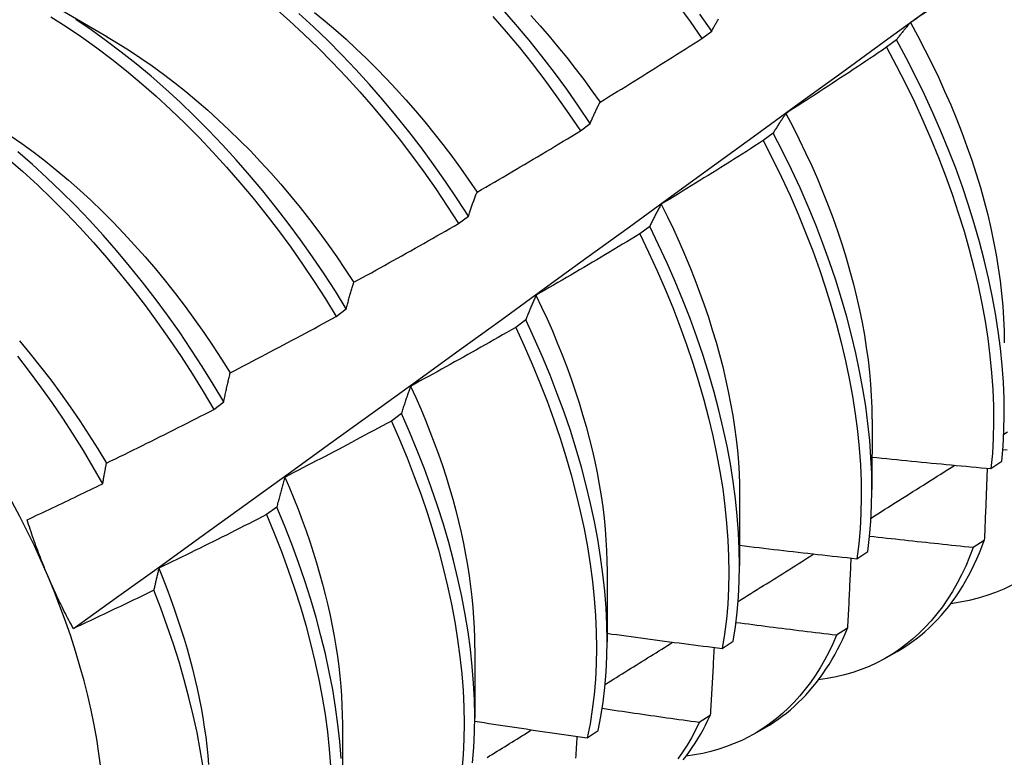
# Model space of a CAD drawing. Header units: inches. Extents: x 15 to 190, y 16 to 108.
# Tile 78 of 90: x 169.104 to 169.363, y 82.046 to 82.24. Entities that reach past the tile are written whole.
import ezdxf

# ---------------------------------------------------------------- set-up
doc = ezdxf.new("R2010")
doc.units = ezdxf.units.IN
doc.header["$MEASUREMENT"] = 0
doc.layers.add('Visible Edges(ANSI)', color=7, linetype='Continuous', lineweight=25)

msp = doc.modelspace()

# ---------------------------------------------------------------- linework, layer by layer
at = {"layer": 'Visible Edges(ANSI)'}
for p, q in [((169.11125, 82.24452), (169.1272, 82.23529)), ((169.28365, 82.23474), (169.28623, 82.2367)), ((169.3348, 82.2344), (169.33218, 82.23242)), ((169.2517, 82.21044), (169.25429, 82.21241)), ((169.30241, 82.20989), (169.29979, 82.20791)), ((169.21968, 82.18609), (169.22227, 82.18806)), ((169.26993, 82.18534), (169.2673, 82.18336)), ((169.18756, 82.16169), (169.19016, 82.16367)), ((169.23735, 82.16078), (169.23471, 82.15879)), ((169.15536, 82.13725), (169.15797, 82.13923)), ((169.20467, 82.13619), (169.20202, 82.1342)), ((169.32837, 82.13468), (169.32834, 82.11624)), ((169.35964, 82.12171), (169.36248, 82.12363)), ((169.29357, 82.11464), (169.29354, 82.0962)), ((169.17189, 82.11159), (169.16923, 82.10961)), ((169.35788, 82.10282), (169.35498, 82.10095)), ((169.32437, 82.09803), (169.32723, 82.09994)), ((169.25877, 82.0946), (169.25874, 82.07616)), ((169.32192, 82.07976), (169.31902, 82.0779)), ((169.289, 82.07444), (169.29186, 82.07634)), ((169.22397, 82.07456), (169.22395, 82.05612)), ((169.33219, 82.07203), (169.335, 82.07365)), ((169.28586, 82.05683), (169.28294, 82.05498)), ((169.18917, 82.05452), (169.18915, 82.03608)), ((169.2535, 82.05095), (169.25637, 82.05285)), ((169.29739, 82.052), (169.3002, 82.05361))]:
    msp.add_line(p, q, dxfattribs=at)
at = {"layer": 'Visible Edges(ANSI)', "flags": 128}
for points in [[(169.11844, 82.07967), (169.12974, 82.0878), (169.14104, 82.09592), (169.15232, 82.10405), (169.1636, 82.11218), (169.17486, 82.1203), (169.18611, 82.12843), (169.19736, 82.13655), (169.20859, 82.14468), (169.21982, 82.1528), (169.23103, 82.16092), (169.24223, 82.16904), (169.25343, 82.17715), (169.26461, 82.18527), (169.27579, 82.19338), (169.28696, 82.20149), (169.29811, 82.2096), (169.30926, 82.21771), (169.3204, 82.22581), (169.33153, 82.23391), (169.34265, 82.24201), (169.35376, 82.2501), (169.36486, 82.25819)], [(169.36341, 82.25615), (169.36233, 82.25539), (169.36126, 82.25463), (169.36018, 82.25387), (169.3591, 82.25311), (169.35802, 82.25235), (169.35694, 82.2516), (169.35586, 82.25084), (169.35478, 82.25009), (169.3537, 82.24934), (169.35262, 82.24859), (169.35153, 82.24784), (169.35045, 82.24709), (169.34937, 82.24634), (169.34828, 82.24559), (169.3472, 82.24484), (169.34611, 82.2441), (169.34502, 82.24335), (169.34394, 82.24261), (169.34285, 82.24187), (169.34176, 82.24113), (169.34067, 82.24039), (169.33958, 82.23965), (169.33849, 82.23891)], [(169.17137, 82.24279), (169.17522, 82.23941), (169.17902, 82.2359), (169.18278, 82.23228), (169.18648, 82.22854), (169.19013, 82.2247), (169.19371, 82.22075), (169.19723, 82.21671), (169.20067, 82.21257), (169.20405, 82.20834), (169.20734, 82.20404), (169.21056, 82.19965), (169.21369, 82.1952), (169.21673, 82.19067), (169.21968, 82.18609)], [(169.22227, 82.18806), (169.21931, 82.19264), (169.21626, 82.19716), (169.21313, 82.20161), (169.20991, 82.20598), (169.20661, 82.21029), (169.20323, 82.2145), (169.19977, 82.21863), (169.19625, 82.22267), (169.19266, 82.22661), (169.18901, 82.23045), (169.18531, 82.23417), (169.18155, 82.23779), (169.17774, 82.24129)], [(169.18186, 82.24159), (169.18463, 82.23931), (169.18739, 82.23696), (169.19011, 82.23453), (169.19281, 82.23203), (169.19548, 82.22947), (169.19813, 82.22684), (169.20073, 82.22416), (169.20331, 82.22141), (169.20584, 82.2186), (169.20834, 82.21574), (169.2108, 82.21283), (169.21321, 82.20986), (169.21558, 82.20685), (169.2179, 82.20379), (169.22017, 82.20069), (169.22239, 82.19754), (169.22455, 82.19436)], [(169.25429, 82.21241), (169.25125, 82.21693), (169.24812, 82.22138), (169.2449, 82.22577), (169.2416, 82.23007), (169.23823, 82.2343), (169.23478, 82.23843), (169.23126, 82.24247)], [(169.27733, 82.2436), (169.28053, 82.2392), (169.28365, 82.23474)], [(169.11256, 82.24043), (169.11658, 82.23787), (169.12059, 82.23516), (169.12457, 82.23231), (169.12853, 82.22932), (169.13245, 82.2262), (169.13634, 82.22295), (169.14019, 82.21957), (169.144, 82.21607), (169.14776, 82.21246), (169.15147, 82.20873), (169.15511, 82.20489), (169.1587, 82.20095), (169.16222, 82.19691), (169.16567, 82.19278), (169.16905, 82.18856), (169.17235, 82.18425), (169.17557, 82.17987), (169.17871, 82.17542), (169.18175, 82.1709), (169.1847, 82.16633), (169.18756, 82.16169)], [(169.19016, 82.16367), (169.1873, 82.1683), (169.18433, 82.17287), (169.18128, 82.17738), (169.17814, 82.18183), (169.17492, 82.1862), (169.17161, 82.1905), (169.16823, 82.19471), (169.16477, 82.19884), (169.16124, 82.20287), (169.15765, 82.2068), (169.154, 82.21063), (169.15029, 82.21435), (169.14653, 82.21796), (169.14271, 82.22145), (169.13886, 82.22482), (169.13497, 82.22806), (169.13104, 82.23117), (169.12708, 82.23415), (169.1231, 82.23699), (169.11909, 82.23969)], [(169.22872, 82.24055), (169.23223, 82.2365), (169.23568, 82.23236), (169.23904, 82.22813), (169.24234, 82.22382), (169.24555, 82.21943), (169.24867, 82.21497), (169.2517, 82.21044)], [(169.23871, 82.24079), (169.24112, 82.2381), (169.24349, 82.23536), (169.24582, 82.23257), (169.24811, 82.22974), (169.25037, 82.22686), (169.25258, 82.22394), (169.25474, 82.22099), (169.25687, 82.21799)], [(169.28623, 82.2367), (169.2831, 82.24116)], [(169.28623, 82.2367), (169.28634, 82.23692), (169.28646, 82.23714), (169.28658, 82.23735), (169.2867, 82.23757), (169.28682, 82.23778), (169.28693, 82.23799), (169.28705, 82.23821), (169.28717, 82.23842), (169.28729, 82.23863), (169.28741, 82.23884), (169.28754, 82.23904), (169.28766, 82.23925), (169.28778, 82.23945), (169.2879, 82.23966), (169.28803, 82.23986)], [(169.33849, 82.23891), (169.33833, 82.23873), (169.33817, 82.23856), (169.33801, 82.23838), (169.33785, 82.2382), (169.33769, 82.23802), (169.33753, 82.23784), (169.33738, 82.23766), (169.33722, 82.23747), (169.33707, 82.23729), (169.33691, 82.2371), (169.33676, 82.23692), (169.3366, 82.23673), (169.33645, 82.23654), (169.3363, 82.23635), (169.33614, 82.23616), (169.33599, 82.23597), (169.33584, 82.23578), (169.33569, 82.23559), (169.33554, 82.23539), (169.33539, 82.2352), (169.33524, 82.235), (169.33509, 82.2348), (169.33494, 82.2346), (169.3348, 82.2344)], [(169.33844, 82.2389), (169.34039, 82.23534), (169.34226, 82.23176), (169.34407, 82.22816), (169.3458, 82.22454), (169.34746, 82.22092), (169.34904, 82.21729), (169.35054, 82.21365), (169.35196, 82.21002), (169.35331, 82.20639), (169.35457, 82.20277), (169.35575, 82.19916), (169.35684, 82.19556), (169.35785, 82.19198), (169.35877, 82.18842), (169.3596, 82.18489), (169.36034, 82.18139), (169.36099, 82.17792), (169.36156, 82.17448), (169.36204, 82.17108), (169.36242, 82.16772), (169.36273, 82.16441), (169.36294, 82.16114), (169.36307, 82.15792), (169.3631, 82.15475)], [(169.12719, 82.23526), (169.1302, 82.23346), (169.1332, 82.23157), (169.13619, 82.22959), (169.13916, 82.22752), (169.14212, 82.22536), (169.14507, 82.22311), (169.14799, 82.22078), (169.15089, 82.21837), (169.15377, 82.21588), (169.15661, 82.21331), (169.15943, 82.21067), (169.16221, 82.20796), (169.16496, 82.20518), (169.16767, 82.20233), (169.17033, 82.19941), (169.17296, 82.19643), (169.17553, 82.19339), (169.17806, 82.19029), (169.18054, 82.18713), (169.18296, 82.18393), (169.18534, 82.18067), (169.18766, 82.17737), (169.18992, 82.17403), (169.19212, 82.17065)], [(169.25689, 82.21803), (169.25801, 82.21871), (169.25914, 82.2194), (169.26026, 82.22008), (169.26138, 82.22077), (169.2625, 82.22146), (169.26362, 82.22215), (169.26473, 82.22284), (169.26585, 82.22353), (169.26697, 82.22423), (169.26809, 82.22492), (169.2692, 82.22561), (169.27032, 82.22631), (169.27143, 82.22701), (169.27255, 82.2277), (169.27366, 82.2284), (169.27477, 82.2291), (169.27588, 82.2298), (169.27699, 82.23051), (169.27811, 82.23121), (169.27922, 82.23191), (169.28033, 82.23262), (169.28143, 82.23333), (169.28254, 82.23403), (169.28365, 82.23474)], [(169.36248, 82.12363), (169.36283, 82.1276), (169.36305, 82.13168), (169.36314, 82.13584), (169.36309, 82.14009), (169.36291, 82.14442), (169.36259, 82.14883), (169.36214, 82.15331), (169.36155, 82.15785), (169.36083, 82.16245), (169.35998, 82.1671), (169.35899, 82.17179), (169.35787, 82.17653), (169.35663, 82.18131), (169.35525, 82.18611), (169.35375, 82.19094), (169.35212, 82.19578), (169.35036, 82.20063), (169.34849, 82.20549), (169.34649, 82.21035), (169.34438, 82.2152), (169.34215, 82.22004), (169.33981, 82.22485), (169.33736, 82.22964), (169.3348, 82.2344)], [(169.33218, 82.23242), (169.33109, 82.23169), (169.33, 82.23095), (169.3289, 82.23022), (169.32781, 82.22949), (169.32671, 82.22876), (169.32562, 82.22803), (169.32452, 82.2273), (169.32342, 82.22657), (169.32232, 82.22584), (169.32122, 82.22512), (169.32012, 82.22439), (169.31902, 82.22367), (169.31792, 82.22294), (169.31682, 82.22222), (169.31572, 82.2215), (169.31462, 82.22078), (169.31351, 82.22006), (169.31241, 82.21934), (169.3113, 82.21863), (169.3102, 82.21791), (169.30909, 82.2172), (169.30799, 82.21648), (169.30688, 82.21577), (169.30577, 82.21506)], [(169.33218, 82.23242), (169.33474, 82.22766), (169.33718, 82.22287), (169.33951, 82.21805), (169.34173, 82.21321), (169.34384, 82.20836), (169.34582, 82.2035), (169.34769, 82.19865), (169.34943, 82.19379), (169.35105, 82.18895), (169.35255, 82.18413), (169.35391, 82.17932), (169.35515, 82.17455), (169.35626, 82.16982), (169.35723, 82.16512), (169.35808, 82.16047), (169.35879, 82.15588), (169.35936, 82.15134), (169.35981, 82.14687), (169.36011, 82.14247), (169.36029, 82.13815), (169.36033, 82.1339), (169.36023, 82.12974), (169.36, 82.12568), (169.35964, 82.12171)], [(169.25429, 82.21241), (169.25439, 82.21265), (169.2545, 82.2129), (169.2546, 82.21315), (169.2547, 82.21339), (169.25481, 82.21363), (169.25492, 82.21387), (169.25502, 82.21411), (169.25513, 82.21435), (169.25523, 82.21459), (169.25534, 82.21483), (169.25545, 82.21506), (169.25556, 82.2153), (169.25567, 82.21553), (169.25578, 82.21576), (169.25589, 82.21599), (169.256, 82.21622), (169.25611, 82.21645), (169.25622, 82.21668), (169.25633, 82.21691), (169.25644, 82.21713), (169.25655, 82.21736), (169.25667, 82.21758), (169.25678, 82.2178), (169.25689, 82.21803)], [(169.30577, 82.21506), (169.30563, 82.21485), (169.30548, 82.21465), (169.30533, 82.21444), (169.30519, 82.21424), (169.30505, 82.21403), (169.3049, 82.21382), (169.30476, 82.21361), (169.30462, 82.2134), (169.30447, 82.21319), (169.30433, 82.21298), (169.30419, 82.21276), (169.30405, 82.21255), (169.30391, 82.21233), (169.30377, 82.21212), (169.30363, 82.2119), (169.3035, 82.21168), (169.30336, 82.21146), (169.30322, 82.21124), (169.30308, 82.21101), (169.30295, 82.21079), (169.30281, 82.21057), (169.30268, 82.21034), (169.30254, 82.21011), (169.30241, 82.20989)], [(169.30574, 82.21504), (169.30754, 82.21162), (169.30926, 82.20818), (169.31092, 82.20473), (169.31251, 82.20127), (169.31403, 82.19781), (169.31548, 82.19434), (169.31685, 82.19087), (169.31815, 82.18741), (169.31937, 82.18394), (169.32051, 82.18049), (169.32158, 82.17705), (169.32257, 82.17362), (169.32348, 82.17021), (169.32431, 82.16682), (169.32507, 82.16346), (169.32575, 82.16012), (169.32635, 82.1568), (169.32687, 82.15353), (169.32732, 82.15028), (169.32768, 82.14707), (169.32796, 82.14391), (169.32817, 82.14079), (169.32829, 82.13771), (169.32833, 82.13469)], [(169.22456, 82.19437), (169.2257, 82.19502), (169.22684, 82.19568), (169.22797, 82.19634), (169.22911, 82.197), (169.23025, 82.19767), (169.23138, 82.19833), (169.23251, 82.19899), (169.23365, 82.19966), (169.23478, 82.20033), (169.23591, 82.20099), (169.23705, 82.20166), (169.23818, 82.20233), (169.23931, 82.203), (169.24044, 82.20367), (169.24157, 82.20434), (169.2427, 82.20502), (169.24382, 82.20569), (169.24495, 82.20637), (169.24608, 82.20704), (169.2472, 82.20772), (169.24833, 82.2084), (169.24946, 82.20908), (169.25058, 82.20976), (169.2517, 82.21044)], [(169.10181, 82.20927), (169.10492, 82.2071), (169.10801, 82.20483), (169.11108, 82.20247), (169.11413, 82.20002), (169.11715, 82.19747), (169.12014, 82.19484), (169.1231, 82.19212), (169.12602, 82.18932), (169.1289, 82.18644), (169.13174, 82.18348), (169.13454, 82.18045), (169.1373, 82.17735), (169.14, 82.17418), (169.14266, 82.17095), (169.14526, 82.16766), (169.14781, 82.16431), (169.15031, 82.16092), (169.15274, 82.15747), (169.15511, 82.15398), (169.15742, 82.15045), (169.15966, 82.14689)], [(169.29979, 82.20791), (169.29868, 82.2072), (169.29757, 82.20649), (169.29646, 82.20578), (169.29534, 82.20508), (169.29423, 82.20437), (169.29312, 82.20367), (169.292, 82.20297), (169.29089, 82.20227), (169.28977, 82.20156), (169.28866, 82.20087), (169.28754, 82.20017), (169.28643, 82.19947), (169.28531, 82.19877), (169.28419, 82.19808), (169.28307, 82.19738), (169.28195, 82.19669), (169.28083, 82.196), (169.27971, 82.19531), (169.27859, 82.19462), (169.27747, 82.19393), (169.27634, 82.19324), (169.27522, 82.19255), (169.2741, 82.19187), (169.27297, 82.19118)], [(169.29979, 82.20791), (169.30224, 82.20311), (169.30458, 82.1983), (169.30681, 82.19346), (169.30892, 82.18861), (169.31091, 82.18375), (169.31278, 82.17889), (169.31454, 82.17404), (169.31616, 82.1692), (169.31766, 82.16437), (169.31904, 82.15957), (169.32028, 82.1548), (169.3214, 82.15006), (169.32238, 82.14536), (169.32323, 82.14071), (169.32395, 82.13611), (169.32453, 82.13157), (169.32498, 82.1271), (169.3253, 82.12269), (169.32548, 82.11836), (169.32553, 82.11411), (169.32544, 82.10995), (169.32522, 82.10588), (169.32486, 82.1019), (169.32437, 82.09803)], [(169.32723, 82.09994), (169.32771, 82.10382), (169.32805, 82.1078), (169.32826, 82.11188), (169.32834, 82.11605), (169.32828, 82.12031), (169.32809, 82.12464), (169.32777, 82.12905), (169.32731, 82.13353), (169.32671, 82.13808), (169.32598, 82.14268), (169.32512, 82.14733), (169.32413, 82.15204), (169.323, 82.15678), (169.32175, 82.16155), (169.32037, 82.16636), (169.31885, 82.17118), (169.31722, 82.17603), (169.31546, 82.18088), (169.31358, 82.18574), (169.31157, 82.1906), (169.30945, 82.19545), (169.30722, 82.20028), (169.30487, 82.2051), (169.30241, 82.20989)], [(169.10131, 82.20311), (169.10517, 82.19974), (169.10898, 82.19624), (169.11274, 82.19263), (169.11645, 82.18891), (169.1201, 82.18508), (169.12369, 82.18114), (169.12722, 82.17711), (169.13067, 82.17298), (169.13406, 82.16877), (169.13736, 82.16447), (169.14058, 82.1601), (169.14372, 82.15565), (169.14677, 82.15114), (169.14973, 82.14656), (169.1526, 82.14193), (169.15536, 82.13725)], [(169.15797, 82.13923), (169.15519, 82.1439), (169.15232, 82.14853), (169.14936, 82.1531), (169.1463, 82.15761), (169.14315, 82.16205), (169.13992, 82.16642), (169.13661, 82.17071), (169.13322, 82.17492), (169.12976, 82.17904), (169.12623, 82.18307), (169.12264, 82.18699), (169.11898, 82.19082), (169.11527, 82.19453), (169.1115, 82.19813), (169.10769, 82.20162), (169.10383, 82.20498)], [(169.22227, 82.18806), (169.22236, 82.18834), (169.22245, 82.18861), (169.22254, 82.18888), (169.22263, 82.18916), (169.22272, 82.18943), (169.22282, 82.1897), (169.22291, 82.18997), (169.223, 82.19023), (169.2231, 82.1905), (169.22319, 82.19077), (169.22329, 82.19103), (169.22338, 82.19129), (169.22348, 82.19156), (169.22358, 82.19182), (169.22367, 82.19208), (169.22377, 82.19234), (169.22387, 82.19259), (169.22397, 82.19285), (169.22406, 82.19311), (169.22416, 82.19336), (169.22426, 82.19361), (169.22436, 82.19387), (169.22446, 82.19412), (169.22456, 82.19437)], [(169.27297, 82.19118), (169.27284, 82.19095), (169.27271, 82.19072), (169.27258, 82.19049), (169.27244, 82.19025), (169.27231, 82.19002), (169.27218, 82.18978), (169.27205, 82.18954), (169.27192, 82.1893), (169.2718, 82.18906), (169.27167, 82.18882), (169.27154, 82.18858), (169.27141, 82.18834), (169.27129, 82.1881), (169.27116, 82.18785), (169.27103, 82.18761), (169.27091, 82.18736), (169.27078, 82.18711), (169.27066, 82.18686), (169.27054, 82.18661), (169.27041, 82.18636), (169.27029, 82.18611), (169.27017, 82.18585), (169.27005, 82.1856), (169.26993, 82.18534)], [(169.27296, 82.19118), (169.27459, 82.18791), (169.27616, 82.18462), (169.27767, 82.18132), (169.27911, 82.17802), (169.28049, 82.17471), (169.2818, 82.1714), (169.28305, 82.16809), (169.28423, 82.16478), (169.28535, 82.16149), (169.28639, 82.1582), (169.28737, 82.15492), (169.28828, 82.15166), (169.28912, 82.14842), (169.28988, 82.14519), (169.29058, 82.14199), (169.29121, 82.13882), (169.29176, 82.13567), (169.29224, 82.13255), (169.29265, 82.12947), (169.29298, 82.12642), (169.29323, 82.12342), (169.29342, 82.12045), (169.29352, 82.11753), (169.29355, 82.11465)], [(169.19216, 82.17066), (169.19331, 82.17129), (169.19447, 82.17192), (169.19562, 82.17256), (169.19677, 82.17319), (169.19792, 82.17383), (169.19907, 82.17446), (169.20022, 82.1751), (169.20137, 82.17574), (169.20252, 82.17638), (169.20367, 82.17702), (169.20481, 82.17766), (169.20596, 82.1783), (169.20711, 82.17894), (169.20825, 82.17959), (169.2094, 82.18024), (169.21054, 82.18088), (169.21169, 82.18153), (169.21283, 82.18218), (169.21397, 82.18283), (169.21511, 82.18348), (169.21626, 82.18413), (169.2174, 82.18478), (169.21854, 82.18544), (169.21968, 82.18609)], [(169.29186, 82.07634), (169.29246, 82.08013), (169.29293, 82.08401), (169.29327, 82.088), (169.29347, 82.09209), (169.29354, 82.09626), (169.29348, 82.10052), (169.29328, 82.10486), (169.29294, 82.10928), (169.29248, 82.11376), (169.29187, 82.11831), (169.29114, 82.12292), (169.29027, 82.12757), (169.28927, 82.13228), (169.28813, 82.13702), (169.28687, 82.1418), (169.28548, 82.1466), (169.28396, 82.15143), (169.28232, 82.15628), (169.28055, 82.16113), (169.27866, 82.16599), (169.27665, 82.17085), (169.27452, 82.1757), (169.27228, 82.18053), (169.26993, 82.18534)], [(169.2673, 82.18336), (169.26617, 82.18268), (169.26504, 82.182), (169.26392, 82.18132), (169.26279, 82.18064), (169.26166, 82.17996), (169.26053, 82.17929), (169.2594, 82.17861), (169.25827, 82.17794), (169.25714, 82.17726), (169.256, 82.17659), (169.25487, 82.17592), (169.25374, 82.17525), (169.2526, 82.17458), (169.25147, 82.17391), (169.25033, 82.17324), (169.2492, 82.17258), (169.24806, 82.17191), (169.24693, 82.17125), (169.24579, 82.17059), (169.24465, 82.16992), (169.24351, 82.16926), (169.24237, 82.1686), (169.24123, 82.16795), (169.24009, 82.16729)], [(169.2673, 82.18336), (169.26964, 82.17854), (169.27188, 82.17371), (169.274, 82.16886), (169.276, 82.164), (169.27788, 82.15914), (169.27964, 82.15429), (169.28127, 82.14945), (169.28278, 82.14462), (169.28416, 82.13981), (169.28541, 82.13504), (169.28654, 82.1303), (169.28753, 82.1256), (169.28839, 82.12094), (169.28911, 82.11634), (169.2897, 82.1118), (169.29016, 82.10732), (169.29049, 82.10291), (169.29068, 82.09858), (169.29073, 82.09432), (169.29065, 82.09015), (169.29044, 82.08608), (169.29009, 82.0821), (169.28961, 82.07822), (169.289, 82.07444)], [(169.19016, 82.16367), (169.19024, 82.16397), (169.19032, 82.16427), (169.1904, 82.16458), (169.19048, 82.16488), (169.19056, 82.16518), (169.19064, 82.16548), (169.19072, 82.16577), (169.1908, 82.16607), (169.19088, 82.16636), (169.19097, 82.16666), (169.19105, 82.16695), (169.19113, 82.16724), (169.19122, 82.16754), (169.1913, 82.16782), (169.19138, 82.16811), (169.19147, 82.1684), (169.19155, 82.16869), (169.19164, 82.16897), (169.19173, 82.16926), (169.19181, 82.16954), (169.1919, 82.16982), (169.19199, 82.1701), (169.19207, 82.17038), (169.19216, 82.17066)], [(169.24009, 82.16729), (169.23997, 82.16703), (169.23985, 82.16677), (169.23973, 82.16651), (169.23961, 82.16625), (169.2395, 82.16598), (169.23938, 82.16572), (169.23926, 82.16545), (169.23914, 82.16519), (169.23903, 82.16492), (169.23891, 82.16465), (169.2388, 82.16438), (169.23868, 82.16411), (169.23857, 82.16384), (169.23846, 82.16356), (169.23834, 82.16329), (169.23823, 82.16302), (169.23812, 82.16274), (169.23801, 82.16246), (169.23789, 82.16218), (169.23778, 82.1619), (169.23767, 82.16162), (169.23756, 82.16134), (169.23746, 82.16106), (169.23735, 82.16078)], [(169.24004, 82.16729), (169.24153, 82.16416), (169.24296, 82.16102), (169.24434, 82.15787), (169.24565, 82.15472), (169.24691, 82.15157), (169.24811, 82.14842), (169.24925, 82.14528), (169.25033, 82.14214), (169.25135, 82.13901), (169.2523, 82.1359), (169.25319, 82.13279), (169.25401, 82.1297), (169.25478, 82.12663), (169.25547, 82.12358), (169.2561, 82.12055), (169.25666, 82.11754), (169.25715, 82.11457), (169.25757, 82.11162), (169.25793, 82.1087), (169.25822, 82.10582), (169.25844, 82.10297), (169.2586, 82.10015), (169.25869, 82.09737), (169.25872, 82.09464)], [(169.15969, 82.14691), (169.16086, 82.14752), (169.16202, 82.14812), (169.16319, 82.14873), (169.16436, 82.14933), (169.16552, 82.14994), (169.16669, 82.15055), (169.16785, 82.15116), (169.16902, 82.15177), (169.17018, 82.15239), (169.17134, 82.153), (169.17251, 82.15361), (169.17367, 82.15423), (169.17483, 82.15484), (169.17599, 82.15546), (169.17715, 82.15608), (169.17831, 82.1567), (169.17947, 82.15732), (169.18063, 82.15794), (169.18178, 82.15856), (169.18294, 82.15919), (169.1841, 82.15981), (169.18525, 82.16044), (169.18641, 82.16107), (169.18756, 82.16169)], [(169.23471, 82.15879), (169.23357, 82.15814), (169.23242, 82.15748), (169.23128, 82.15683), (169.23014, 82.15618), (169.22899, 82.15553), (169.22785, 82.15488), (169.2267, 82.15423), (169.22555, 82.15359), (169.2244, 82.15294), (169.22326, 82.1523), (169.22211, 82.15165), (169.22096, 82.15101), (169.21981, 82.15037), (169.21866, 82.14973), (169.21751, 82.14909), (169.21636, 82.14845), (169.2152, 82.14781), (169.21405, 82.14717), (169.2129, 82.14654), (169.21175, 82.14591), (169.21059, 82.14527), (169.20944, 82.14464), (169.20828, 82.14401), (169.20712, 82.14338)], [(169.23471, 82.15879), (169.23695, 82.15396), (169.23908, 82.14911), (169.24108, 82.14425), (169.24297, 82.13939), (169.24474, 82.13454), (169.24638, 82.12969), (169.24789, 82.12487), (169.24928, 82.12006), (169.25054, 82.11528), (169.25167, 82.11054), (169.25267, 82.10584), (169.25354, 82.10118), (169.25427, 82.09658), (169.25487, 82.09203), (169.25534, 82.08755), (169.25567, 82.08313), (169.25587, 82.07879), (169.25593, 82.07453), (169.25586, 82.07036), (169.25565, 82.06628), (169.25531, 82.06229), (169.25484, 82.0584), (169.25424, 82.05462), (169.2535, 82.05095)], [(169.25637, 82.05285), (169.2571, 82.05653), (169.25769, 82.06031), (169.25816, 82.06421), (169.25849, 82.0682), (169.25868, 82.07229), (169.25874, 82.07647), (169.25867, 82.08074), (169.25846, 82.08508), (169.25812, 82.0895), (169.25765, 82.09399), (169.25704, 82.09854), (169.25629, 82.10315), (169.25541, 82.10781), (169.2544, 82.11252), (169.25326, 82.11726), (169.25199, 82.12204), (169.2506, 82.12685), (169.24907, 82.13168), (169.24742, 82.13653), (169.24564, 82.14138), (169.24375, 82.14624), (169.24173, 82.1511), (169.2396, 82.15594), (169.23735, 82.16078)], [(169.10426, 82.15524), (169.10706, 82.15189), (169.1098, 82.14848), (169.11248, 82.14501), (169.11509, 82.14149), (169.11764, 82.13791), (169.12013, 82.13428), (169.12254, 82.1306), (169.12487, 82.12689), (169.12713, 82.12313)], [(169.12617, 82.11774), (169.12368, 82.12211), (169.1211, 82.12644), (169.11843, 82.13072), (169.11567, 82.13494), (169.11284, 82.13911), (169.10992, 82.14322), (169.10693, 82.14726), (169.10387, 82.15122)], [(169.15797, 82.13923), (169.15803, 82.13956), (169.1581, 82.13989), (169.15817, 82.14022), (169.15824, 82.14055), (169.15831, 82.14088), (169.15838, 82.14121), (169.15845, 82.14154), (169.15852, 82.14186), (169.15859, 82.14219), (169.15866, 82.14251), (169.15873, 82.14283), (169.1588, 82.14315), (169.15887, 82.14347), (169.15895, 82.14379), (169.15902, 82.14411), (169.15909, 82.14442), (169.15917, 82.14474), (169.15924, 82.14505), (169.15931, 82.14537), (169.15939, 82.14568), (169.15946, 82.14599), (169.15954, 82.1463), (169.15961, 82.14661), (169.15969, 82.14691)], [(169.20712, 82.14338), (169.20702, 82.14309), (169.20691, 82.1428), (169.2068, 82.14251), (169.2067, 82.14222), (169.20659, 82.14193), (169.20648, 82.14164), (169.20638, 82.14135), (169.20627, 82.14105), (169.20617, 82.14076), (169.20607, 82.14046), (169.20596, 82.14016), (169.20586, 82.13986), (169.20576, 82.13956), (169.20566, 82.13926), (169.20556, 82.13896), (169.20546, 82.13866), (169.20536, 82.13835), (169.20526, 82.13805), (169.20516, 82.13774), (169.20506, 82.13743), (169.20496, 82.13712), (169.20486, 82.13681), (169.20476, 82.1365), (169.20467, 82.13619)], [(169.20709, 82.14336), (169.20844, 82.14039), (169.20974, 82.1374), (169.21099, 82.13442), (169.21218, 82.13144), (169.21332, 82.12845), (169.2144, 82.12547), (169.21543, 82.1225), (169.21639, 82.11954), (169.2173, 82.11658), (169.21815, 82.11363), (169.21894, 82.1107), (169.21968, 82.10778), (169.22035, 82.10488), (169.22097, 82.102), (169.22153, 82.09914), (169.22203, 82.0963), (169.22247, 82.09348), (169.22286, 82.09069), (169.22318, 82.08792), (169.22345, 82.08519), (169.22365, 82.08249), (169.2238, 82.07982), (169.22389, 82.07718), (169.22392, 82.07458)], [(169.12714, 82.12313), (169.12832, 82.12371), (169.12951, 82.12428), (169.13069, 82.12486), (169.13187, 82.12544), (169.13305, 82.12602), (169.13423, 82.1266), (169.13541, 82.12719), (169.13658, 82.12777), (169.13776, 82.12835), (169.13894, 82.12894), (169.14012, 82.12953), (169.14129, 82.13011), (169.14247, 82.1307), (169.14364, 82.13129), (169.14482, 82.13188), (169.14599, 82.13248), (169.14716, 82.13307), (169.14834, 82.13366), (169.14951, 82.13426), (169.15068, 82.13486), (169.15185, 82.13545), (169.15302, 82.13605), (169.15419, 82.13665), (169.15536, 82.13725)], [(169.22338, 82.0444), (169.2237, 82.0484), (169.22389, 82.0525), (169.22395, 82.05669), (169.22386, 82.06096), (169.22365, 82.06531), (169.2233, 82.06973), (169.22281, 82.07422), (169.2222, 82.07878), (169.22144, 82.08339), (169.22056, 82.08805), (169.21954, 82.09276), (169.21839, 82.09751), (169.21712, 82.10229), (169.21571, 82.1071), (169.21418, 82.11193), (169.21252, 82.11677), (169.21074, 82.12163), (169.20883, 82.12649), (169.20681, 82.13134), (169.20467, 82.13619)], [(169.20202, 82.1342), (169.20086, 82.13358), (169.19971, 82.13295), (169.19855, 82.13233), (169.19739, 82.1317), (169.19623, 82.13108), (169.19506, 82.13046), (169.1939, 82.12984), (169.19274, 82.12922), (169.19158, 82.1286), (169.19042, 82.12799), (169.18925, 82.12737), (169.18809, 82.12675), (169.18692, 82.12614), (169.18576, 82.12553), (169.18459, 82.12492), (169.18342, 82.1243), (169.18226, 82.1237), (169.18109, 82.12309), (169.17992, 82.12248), (169.17875, 82.12187), (169.17758, 82.12127), (169.17641, 82.12066), (169.17524, 82.12006), (169.17407, 82.11946)], [(169.20202, 82.1342), (169.20415, 82.12936), (169.20617, 82.1245), (169.20806, 82.11964), (169.20984, 82.11479), (169.21149, 82.10994), (169.21301, 82.10511), (169.21441, 82.10031), (169.21567, 82.09553), (169.21681, 82.09078), (169.21782, 82.08608), (169.21869, 82.08142), (169.21944, 82.07681), (169.22004, 82.07226), (169.22052, 82.06777), (169.22086, 82.06335), (169.22106, 82.05901), (169.22113, 82.05474), (169.22107, 82.05057), (169.22087, 82.04648), (169.22054, 82.04248)], [(169.36301, 82.13075), (169.36401, 82.13139)], [(169.36393, 82.12652), (169.36276, 82.12663)], [(169.12617, 82.11774), (169.12621, 82.11797), (169.12625, 82.1182), (169.12629, 82.11843), (169.12633, 82.11866), (169.12636, 82.11888), (169.1264, 82.11911), (169.12644, 82.11934), (169.12648, 82.11957), (169.12652, 82.11979), (169.12656, 82.12002), (169.1266, 82.12024), (169.12665, 82.12047), (169.12669, 82.12069), (169.12673, 82.12092), (169.12677, 82.12114), (169.12681, 82.12136), (169.12685, 82.12159), (169.12689, 82.12181), (169.12693, 82.12203), (169.12697, 82.12225), (169.12702, 82.12247), (169.12706, 82.12269), (169.1271, 82.12291), (169.12714, 82.12313)], [(169.3281, 82.1087), (169.32902, 82.10927), (169.32993, 82.10985), (169.33085, 82.11043), (169.33177, 82.11101), (169.33269, 82.11159), (169.33361, 82.11217), (169.33452, 82.11275), (169.33544, 82.11332), (169.33636, 82.1139), (169.33728, 82.11448), (169.3382, 82.11506), (169.33911, 82.11564), (169.34003, 82.11622), (169.34095, 82.1168), (169.34187, 82.11738), (169.34278, 82.11796), (169.3437, 82.11853), (169.34462, 82.11911), (169.34553, 82.11969), (169.34645, 82.12027), (169.34737, 82.12085), (169.34829, 82.12143), (169.3492, 82.12201), (169.35012, 82.12259)], [(169.32835, 82.12474), (169.32965, 82.1246), (169.33096, 82.12447), (169.33226, 82.12433), (169.33356, 82.1242), (169.33486, 82.12407), (169.33616, 82.12394), (169.33747, 82.1238), (169.33877, 82.12367), (169.34007, 82.12355), (169.34138, 82.12342), (169.34268, 82.12329), (169.34398, 82.12316), (169.34529, 82.12304), (169.34659, 82.12291), (169.34789, 82.12279), (169.3492, 82.12266), (169.3505, 82.12254), (169.35181, 82.12242), (169.35311, 82.1223), (169.35442, 82.12218), (169.35572, 82.12206), (169.35703, 82.12194), (169.35833, 82.12182), (169.35964, 82.12171)], [(169.35866, 82.1218), (169.35863, 82.12101), (169.35859, 82.12022), (169.35856, 82.11944), (169.35853, 82.11865), (169.3585, 82.11786), (169.35847, 82.11708), (169.35844, 82.11629), (169.35841, 82.1155), (169.35837, 82.11471), (169.35834, 82.11392), (169.35831, 82.11313), (169.35828, 82.11234), (169.35825, 82.11155), (169.35821, 82.11076), (169.35818, 82.10996), (169.35815, 82.10917), (169.35811, 82.10838), (169.35808, 82.10759), (169.35805, 82.10679), (169.35801, 82.106), (169.35798, 82.1052), (169.35795, 82.10441), (169.35791, 82.10361), (169.35788, 82.10282)], [(169.10629, 82.10825), (169.10712, 82.10863), (169.10795, 82.10902), (169.10878, 82.10942), (169.10961, 82.10981), (169.11044, 82.1102), (169.11127, 82.11059), (169.1121, 82.11098), (169.11293, 82.11138), (169.11376, 82.11177), (169.11459, 82.11216), (169.11542, 82.11256), (169.11625, 82.11295), (169.11707, 82.11335), (169.1179, 82.11375), (169.11873, 82.11414), (169.11956, 82.11454), (169.12039, 82.11494), (169.12121, 82.11534), (169.12204, 82.11574), (169.12287, 82.11614), (169.12369, 82.11654), (169.12452, 82.11694), (169.12534, 82.11734), (169.12617, 82.11774)], [(169.17407, 82.11946), (169.17397, 82.11914), (169.17388, 82.11883), (169.17378, 82.11851), (169.17369, 82.11819), (169.17359, 82.11787), (169.1735, 82.11755), (169.17341, 82.11723), (169.17331, 82.11691), (169.17322, 82.11658), (169.17313, 82.11626), (169.17304, 82.11593), (169.17295, 82.1156), (169.17285, 82.11528), (169.17276, 82.11495), (169.17267, 82.11462), (169.17258, 82.11428), (169.1725, 82.11395), (169.17241, 82.11362), (169.17232, 82.11328), (169.17223, 82.11295), (169.17214, 82.11261), (169.17206, 82.11227), (169.17197, 82.11193), (169.17189, 82.11159)], [(169.17406, 82.11946), (169.17526, 82.11664), (169.17642, 82.11382), (169.17753, 82.111), (169.1786, 82.10818), (169.17961, 82.10536), (169.18057, 82.10255), (169.18149, 82.09974), (169.18235, 82.09694), (169.18317, 82.09415), (169.18393, 82.09137), (169.18464, 82.0886), (169.1853, 82.08585), (169.18591, 82.08311), (169.18647, 82.08039), (169.18698, 82.07769), (169.18743, 82.07501), (169.18784, 82.07236), (169.18819, 82.06972), (169.18848, 82.06712), (169.18873, 82.06454), (169.18891, 82.06199), (169.18905, 82.05947), (169.18913, 82.05698), (169.18916, 82.05452)], [(169.16923, 82.10961), (169.16806, 82.10901), (169.16689, 82.10841), (169.16571, 82.10781), (169.16454, 82.10722), (169.16336, 82.10662), (169.16219, 82.10603), (169.16101, 82.10544), (169.15983, 82.10484), (169.15865, 82.10425), (169.15748, 82.10367), (169.1563, 82.10308), (169.15512, 82.10249), (169.15394, 82.1019), (169.15276, 82.10132), (169.15158, 82.10074), (169.1504, 82.10015), (169.14922, 82.09957), (169.14803, 82.09899), (169.14685, 82.09841), (169.14567, 82.09783), (169.14448, 82.09726), (169.1433, 82.09668), (169.14211, 82.09611), (169.14093, 82.09553)], [(169.16923, 82.10961), (169.17125, 82.10475), (169.17316, 82.09989), (169.17494, 82.09504), (169.17659, 82.09019), (169.17812, 82.08536), (169.17953, 82.08055), (169.1808, 82.07577), (169.18195, 82.07102), (169.18296, 82.06631), (169.18385, 82.06165), (169.1846, 82.05704), (169.18521, 82.05249), (169.1857, 82.048), (169.18604, 82.04357)], [(169.18883, 82.04553), (169.18848, 82.04995), (169.18798, 82.05445), (169.18736, 82.05901), (169.1866, 82.06362), (169.1857, 82.06829), (169.18468, 82.073), (169.18352, 82.07775), (169.18224, 82.08253), (169.18082, 82.08734), (169.17928, 82.09218), (169.17762, 82.09702), (169.17583, 82.10188), (169.17392, 82.10674), (169.17189, 82.11159)], [(169.11173, 82.0935), (169.11147, 82.0941), (169.11122, 82.0947), (169.11097, 82.09531), (169.11073, 82.09591), (169.11048, 82.09652), (169.11024, 82.09712), (169.11, 82.09773), (169.10976, 82.09834), (169.10953, 82.09895), (169.1093, 82.09956), (169.10907, 82.10018), (169.10884, 82.10079), (169.10861, 82.1014), (169.10839, 82.10202), (169.10817, 82.10264), (169.10795, 82.10326), (169.10774, 82.10388), (169.10752, 82.1045), (169.10731, 82.10512), (169.1071, 82.10574), (169.10689, 82.10637), (169.10669, 82.10699), (169.10649, 82.10762), (169.10629, 82.10825)], [(169.29355, 82.10154), (169.29483, 82.10139), (169.29611, 82.10123), (169.2974, 82.10108), (169.29868, 82.10093), (169.29996, 82.10077), (169.30125, 82.10062), (169.30253, 82.10047), (169.30381, 82.10032), (169.3051, 82.10017), (169.30638, 82.10002), (169.30767, 82.09988), (169.30895, 82.09973), (169.31023, 82.09958), (169.31152, 82.09944), (169.3128, 82.09929), (169.31409, 82.09915), (169.31537, 82.09901), (169.31666, 82.09886), (169.31794, 82.09872), (169.31923, 82.09858), (169.32052, 82.09844), (169.3218, 82.0983), (169.32309, 82.09817), (169.32437, 82.09803)], [(169.35498, 82.10095), (169.35384, 82.10106), (169.3527, 82.10118), (169.35157, 82.10129), (169.35043, 82.10141), (169.34929, 82.10153), (169.34816, 82.10165), (169.34702, 82.10177), (169.34588, 82.10189), (169.34475, 82.10201), (169.34361, 82.10213), (169.34247, 82.10225), (169.34134, 82.10237), (169.3402, 82.10249), (169.33907, 82.10262), (169.33793, 82.10274), (169.33679, 82.10286), (169.33566, 82.10299), (169.33452, 82.10312), (169.33339, 82.10324), (169.33225, 82.10337), (169.33112, 82.1035), (169.32998, 82.10363), (169.32885, 82.10376), (169.32771, 82.10389)], [(169.335, 82.07365), (169.33627, 82.07441), (169.33752, 82.07521), (169.33874, 82.07606), (169.33993, 82.07694), (169.3411, 82.07787), (169.34224, 82.07884), (169.34336, 82.07984), (169.34445, 82.08089), (169.34551, 82.08198), (169.34654, 82.08311), (169.34754, 82.08427), (169.34852, 82.08548), (169.34947, 82.08672), (169.35038, 82.08801), (169.35127, 82.08933), (169.35213, 82.09068), (169.35296, 82.09208), (169.35375, 82.0935), (169.35452, 82.09497), (169.35525, 82.09647), (169.35596, 82.09801), (169.35663, 82.09958), (169.35727, 82.10118), (169.35788, 82.10282)], [(169.29317, 82.08678), (169.294, 82.0873), (169.29483, 82.08782), (169.29566, 82.08834), (169.29649, 82.08886), (169.29733, 82.08938), (169.29816, 82.0899), (169.29899, 82.09042), (169.29982, 82.09094), (169.30065, 82.09146), (169.30148, 82.09198), (169.30231, 82.0925), (169.30314, 82.09302), (169.30397, 82.09354), (169.3048, 82.09406), (169.30563, 82.09458), (169.30647, 82.0951), (169.3073, 82.09562), (169.30813, 82.09615), (169.30896, 82.09667), (169.30979, 82.09719), (169.31062, 82.09771), (169.31145, 82.09823), (169.31228, 82.09875), (169.31311, 82.09927)], [(169.35498, 82.10095), (169.35403, 82.09848), (169.35302, 82.0961), (169.35193, 82.09379), (169.35077, 82.09156), (169.34954, 82.08942), (169.34823, 82.08736), (169.34686, 82.08539), (169.34542, 82.0835), (169.34392, 82.08171), (169.34235, 82.08), (169.34071, 82.07838), (169.33902, 82.07686), (169.33726, 82.07543), (169.33544, 82.07409), (169.33356, 82.07286), (169.33163, 82.07171), (169.32964, 82.07067), (169.32759, 82.06973), (169.32549, 82.06888), (169.32335, 82.06813), (169.32115, 82.06749), (169.3189, 82.06694), (169.31661, 82.0665), (169.31428, 82.06616)], [(169.32281, 82.09819), (169.32277, 82.09743), (169.32274, 82.09667), (169.3227, 82.0959), (169.32267, 82.09514), (169.32263, 82.09437), (169.3226, 82.09361), (169.32256, 82.09284), (169.32252, 82.09208), (169.32249, 82.09131), (169.32245, 82.09054), (169.32242, 82.08978), (169.32238, 82.08901), (169.32234, 82.08824), (169.3223, 82.08747), (169.32227, 82.0867), (169.32223, 82.08593), (169.32219, 82.08516), (169.32215, 82.08439), (169.32212, 82.08362), (169.32208, 82.08285), (169.32204, 82.08208), (169.322, 82.08131), (169.32196, 82.08054), (169.32192, 82.07976)], [(169.14093, 82.09553), (169.14087, 82.09529), (169.14081, 82.09506), (169.14075, 82.09482), (169.14069, 82.09458), (169.14064, 82.09434), (169.14058, 82.0941), (169.14052, 82.09386), (169.14046, 82.09362), (169.14041, 82.09338), (169.14035, 82.09314), (169.14029, 82.0929), (169.14024, 82.09266), (169.14018, 82.09241), (169.14012, 82.09217), (169.14007, 82.09193), (169.14001, 82.09168), (169.13996, 82.09144), (169.1399, 82.09119), (169.13985, 82.09095), (169.13979, 82.0907), (169.13974, 82.09045), (169.13968, 82.09021), (169.13963, 82.08996), (169.13957, 82.08971)], [(169.14088, 82.09554), (169.14196, 82.09287), (169.14299, 82.09021), (169.14399, 82.08755), (169.14494, 82.08489), (169.14585, 82.08224), (169.14672, 82.07959), (169.14754, 82.07695), (169.14831, 82.07432), (169.14904, 82.0717), (169.14973, 82.06909), (169.15037, 82.06649), (169.15096, 82.0639), (169.15151, 82.06134), (169.15201, 82.05879), (169.15246, 82.05625), (169.15286, 82.05374), (169.15322, 82.05125), (169.15352, 82.04878), (169.15378, 82.04634), (169.15399, 82.04392)], [(169.11844, 82.07967), (169.11813, 82.08023), (169.11783, 82.08079), (169.11753, 82.08135), (169.11723, 82.08191), (169.11693, 82.08248), (169.11664, 82.08305), (169.11635, 82.08361), (169.11606, 82.08418), (169.11577, 82.08475), (169.11548, 82.08533), (169.1152, 82.0859), (169.11492, 82.08647), (169.11464, 82.08705), (169.11437, 82.08763), (169.11409, 82.08821), (169.11382, 82.08879), (169.11355, 82.08937), (169.11328, 82.08996), (169.11302, 82.09054), (169.11276, 82.09113), (169.1125, 82.09172), (169.11224, 82.09231), (169.11198, 82.0929), (169.11173, 82.0935)], [(169.13957, 82.08971), (169.1387, 82.08929), (169.13782, 82.08886), (169.13694, 82.08844), (169.13606, 82.08801), (169.13518, 82.08759), (169.13431, 82.08717), (169.13343, 82.08675), (169.13255, 82.08633), (169.13167, 82.08591), (169.13079, 82.08549), (169.12991, 82.08507), (169.12903, 82.08465), (169.12815, 82.08423), (169.12727, 82.08381), (169.12638, 82.08339), (169.1255, 82.08298), (169.12462, 82.08256), (169.12374, 82.08215), (169.12286, 82.08173), (169.12197, 82.08132), (169.12109, 82.08091), (169.12021, 82.08049), (169.11932, 82.08008), (169.11844, 82.07967)], [(169.15255, 82.04322), (169.15181, 82.04775), (169.15094, 82.05232), (169.14994, 82.05692), (169.14882, 82.06155), (169.14758, 82.06621), (169.14622, 82.07089), (169.14474, 82.07558), (169.14313, 82.08028), (169.14141, 82.085), (169.13957, 82.08971)], [(169.36515, 82.09107), (169.36302, 82.09004), (169.36083, 82.08912), (169.35859, 82.08832), (169.35629, 82.08762), (169.35393, 82.08703), (169.35153, 82.08656), (169.34908, 82.0862)], [(169.31902, 82.0779), (169.31791, 82.07804), (169.31681, 82.07817), (169.31571, 82.0783), (169.31461, 82.07843), (169.31351, 82.07856), (169.31241, 82.0787), (169.31131, 82.07883), (169.3102, 82.07897), (169.3091, 82.0791), (169.308, 82.07924), (169.3069, 82.07938), (169.3058, 82.07951), (169.3047, 82.07965), (169.3036, 82.07979), (169.3025, 82.07993), (169.3014, 82.08007), (169.3003, 82.08021), (169.2992, 82.08035), (169.2981, 82.08049), (169.297, 82.08064), (169.2959, 82.08078), (169.29481, 82.08092), (169.29371, 82.08107), (169.29261, 82.08121)], [(169.25875, 82.07841), (169.26001, 82.07823), (169.26126, 82.07806), (169.26252, 82.07789), (169.26378, 82.07772), (169.26504, 82.07755), (169.2663, 82.07738), (169.26756, 82.07721), (169.26882, 82.07704), (169.27008, 82.07687), (169.27134, 82.0767), (169.2726, 82.07654), (169.27386, 82.07637), (169.27512, 82.07621), (169.27638, 82.07604), (169.27764, 82.07588), (169.2789, 82.07572), (169.28016, 82.07555), (169.28142, 82.07539), (169.28268, 82.07523), (169.28395, 82.07507), (169.28521, 82.07491), (169.28647, 82.07476), (169.28773, 82.0746), (169.289, 82.07444)], [(169.3002, 82.05361), (169.30138, 82.05431), (169.30253, 82.05505), (169.30366, 82.05582), (169.30477, 82.05663), (169.30585, 82.05747), (169.30692, 82.05834), (169.30796, 82.05925), (169.30898, 82.0602), (169.30997, 82.06118), (169.31095, 82.06219), (169.31189, 82.06324), (169.31282, 82.06432), (169.31372, 82.06543), (169.31459, 82.06658), (169.31544, 82.06776), (169.31626, 82.06897), (169.31706, 82.07021), (169.31784, 82.07148), (169.31858, 82.07279), (169.31931, 82.07412), (169.32, 82.07549), (169.32067, 82.07688), (169.32131, 82.07831), (169.32192, 82.07976)], [(169.25822, 82.065), (169.25897, 82.06546), (169.25971, 82.06592), (169.26045, 82.06638), (169.2612, 82.06684), (169.26194, 82.06731), (169.26268, 82.06777), (169.26343, 82.06823), (169.26417, 82.06869), (169.26491, 82.06916), (169.26566, 82.06962), (169.2664, 82.07008), (169.26714, 82.07054), (169.26789, 82.07101), (169.26863, 82.07147), (169.26937, 82.07193), (169.27012, 82.07239), (169.27086, 82.07286), (169.2716, 82.07332), (169.27235, 82.07378), (169.27309, 82.07424), (169.27383, 82.07471), (169.27457, 82.07517), (169.27532, 82.07563), (169.27606, 82.0761)], [(169.31902, 82.0779), (169.31804, 82.07565), (169.31699, 82.07348), (169.31588, 82.07137), (169.31471, 82.06934), (169.31348, 82.06739), (169.31218, 82.06551), (169.31082, 82.06371), (169.3094, 82.06199), (169.30793, 82.06035), (169.30639, 82.0588), (169.3048, 82.05732), (169.30315, 82.05593), (169.30145, 82.05463), (169.29969, 82.05341), (169.29788, 82.05228), (169.29602, 82.05124), (169.29411, 82.05028), (169.29216, 82.04942), (169.29015, 82.04864), (169.2881, 82.04795), (169.28601, 82.04736), (169.28387, 82.04686), (169.2817, 82.04644), (169.27948, 82.04612)], [(169.28685, 82.07471), (169.28681, 82.07397), (169.28677, 82.07323), (169.28673, 82.07248), (169.28669, 82.07174), (169.28665, 82.071), (169.28661, 82.07026), (169.28657, 82.06951), (169.28653, 82.06877), (169.28649, 82.06803), (169.28645, 82.06728), (169.28641, 82.06654), (169.28637, 82.06579), (169.28633, 82.06505), (169.28629, 82.0643), (169.28624, 82.06356), (169.2862, 82.06281), (169.28616, 82.06206), (169.28612, 82.06132), (169.28608, 82.06057), (169.28603, 82.05982), (169.28599, 82.05907), (169.28595, 82.05832), (169.2859, 82.05758), (169.28586, 82.05683)], [(169.28294, 82.05498), (169.28188, 82.05512), (169.28081, 82.05527), (169.27975, 82.05541), (169.27869, 82.05556), (169.27762, 82.05571), (169.27656, 82.05586), (169.2755, 82.056), (169.27444, 82.05615), (169.27337, 82.0563), (169.27231, 82.05645), (169.27125, 82.0566), (169.27018, 82.05675), (169.26912, 82.05691), (169.26806, 82.05706), (169.267, 82.05721), (169.26594, 82.05736), (169.26487, 82.05752), (169.26381, 82.05767), (169.26275, 82.05783), (169.26169, 82.05798), (169.26063, 82.05814), (169.25957, 82.0583), (169.25851, 82.05845), (169.25745, 82.05861)], [(169.22394, 82.05532), (169.22517, 82.05513), (169.2264, 82.05494), (169.22763, 82.05475), (169.22886, 82.05457), (169.23009, 82.05438), (169.23132, 82.05419), (169.23255, 82.05401), (169.23378, 82.05382), (169.23501, 82.05364), (169.23624, 82.05345), (169.23748, 82.05327), (169.23871, 82.05309), (169.23994, 82.05291), (169.24117, 82.05272), (169.2424, 82.05254), (169.24364, 82.05236), (169.24487, 82.05219), (169.2461, 82.05201), (169.24733, 82.05183), (169.24857, 82.05165), (169.2498, 82.05148), (169.25103, 82.0513), (169.25227, 82.05113), (169.2535, 82.05095)], [(169.28294, 82.05498), (169.28194, 82.05293), (169.28088, 82.05096), (169.27976, 82.04905), (169.27858, 82.0472), (169.27735, 82.04543)], [(169.27876, 82.0452), (169.27957, 82.04624), (169.28035, 82.04731), (169.28112, 82.04841), (169.28186, 82.04953), (169.28258, 82.05068), (169.28328, 82.05186), (169.28396, 82.05306), (169.28462, 82.05429), (169.28525, 82.05555), (169.28586, 82.05683)], [(169.22719, 82.04578), (169.22785, 82.04619), (169.2285, 82.04659), (169.22915, 82.04699), (169.22981, 82.0474), (169.23046, 82.0478), (169.23112, 82.04821), (169.23177, 82.04861), (169.23243, 82.04902), (169.23308, 82.04942), (169.23373, 82.04982), (169.23439, 82.05023), (169.23504, 82.05063), (169.2357, 82.05104), (169.23635, 82.05144), (169.237, 82.05185), (169.23766, 82.05225), (169.23831, 82.05266), (169.23897, 82.05306)], [(169.25079, 82.05134), (169.25074, 82.05062), (169.2507, 82.0499), (169.25065, 82.04918), (169.25061, 82.04846), (169.25057, 82.04774), (169.25052, 82.04702), (169.25048, 82.0463), (169.25043, 82.04558)]]:
    msp.add_lwpolyline(points, dxfattribs=at)
at = {"layer": 'Visible Edges(ANSI)'}
for start_param, end_param in [(1.363879, 2.411076), (0.316681, 1.363879)]:
    msp.add_ellipse((169.03413, 82.07984), major_axis=(0.06533, -0.11344), ratio=0.578093, start_param=start_param, end_param=end_param, dxfattribs=at)

doc.saveas('drawing.dxf')
